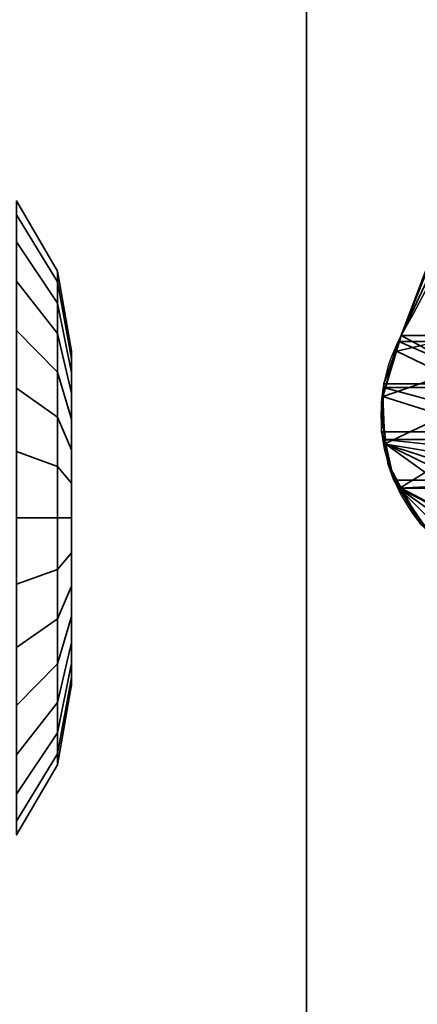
# Model space of a CAD drawing. Header units: millimetres. Extents: x -508 to 6708, y -115 to 193.
# Tile 37 of 256: x -313.85 to -312.67, y -6.05 to -3.12. Entities that reach past the tile are written whole.
import ezdxf

# ---------------------------------------------------------------- set-up
doc = ezdxf.new("R2010")
doc.units = ezdxf.units.MM
doc.layers.add('151', color=7, linetype='Continuous', true_color=0xffffff)

# ---------------------------------------------------------------- blocks, each defined once
blk = doc.blocks.new('UG_SURFACE_001')
at = {"layer": '151', "color": 252, "linetype": 'Continuous', "lineweight": 35}
for points in [[(507.5, -10, 2215.25), (507.5, 174.4, 2215.25), (-507.5, 174.4, 2215.25), (-507.5, -10, 2215.25)], [(-357.5, -10, 2065.2499), (-357.5, 174.4, 2065.2499), (357.5, 174.4, 2065.2499), (357.5, -10, 2065.2499)]]:
    blk.add_3dface(points, dxfattribs=at)
blk = doc.blocks.new('UG_SURFACE_082')
at = {"layer": '151', "color": 252, "linetype": 'Continuous', "lineweight": 35}
for points in [[(-313.7422, -3.9596, 1176.1197), (-313.7422, -3.8646, 1175.8273), (-313.8638, -3.6553, 1175.8493), (-313.8638, -3.7773, 1176.2249)], [(-313.7422, -3.8646, 1175.8273), (-313.7422, -3.8968, 1175.5215), (-313.8638, -3.6965, 1175.4564), (-313.8638, -3.6553, 1175.8493)], [(-313.7422, -3.9596, 993.1197), (-313.7422, -3.8646, 992.8273), (-313.8638, -3.6553, 992.8493), (-313.8638, -3.7773, 993.225)], [(-313.7422, -3.8646, 992.8273), (-313.7422, -3.8968, 992.5215), (-313.8638, -3.6965, 992.4564), (-313.8638, -3.6553, 992.8493)], [(-313.7422, -3.8968, 1175.5215), (-313.7422, -4.0505, 1175.2552), (-313.8638, -3.894, 1175.1144), (-313.8638, -3.6965, 1175.4564)], [(-313.7422, -3.8968, 992.5215), (-313.7422, -4.0505, 992.2552), (-313.8638, -3.894, 992.1144), (-313.8638, -3.6965, 992.4564)], [(-313.7422, -4.1654, 1176.3482), (-313.7422, -3.9596, 1176.1197), (-313.8638, -3.7773, 1176.2249), (-313.8638, -4.0416, 1176.5186)], [(-313.7422, -4.1654, 993.3482), (-313.7422, -3.9596, 993.1197), (-313.8638, -3.7773, 993.225), (-313.8638, -4.0416, 993.5185)], [(-313.7, -4.167, 1176), (-313.7, -4.1027, 1175.8022), (-313.7422, -3.8646, 1175.8273), (-313.7422, -3.9596, 1176.1197)], [(-313.7, -4.1027, 1175.8022), (-313.7, -4.1245, 1175.5955), (-313.7422, -3.8968, 1175.5215), (-313.7422, -3.8646, 1175.8273)], [(-313.7, -4.167, 993), (-313.7, -4.1027, 992.8023), (-313.7422, -3.8646, 992.8273), (-313.7422, -3.9596, 993.1197)], [(-313.7, -4.1027, 992.8023), (-313.7, -4.1245, 992.5955), (-313.7422, -3.8968, 992.5215), (-313.7422, -3.8646, 992.8273)], [(-313.7422, -4.0505, 1175.2552), (-313.7422, -4.2993, 1175.0745), (-313.8638, -4.2136, 1174.8822), (-313.8638, -3.894, 1175.1144)], [(-313.7422, -4.0505, 992.2552), (-313.7422, -4.2993, 992.0745), (-313.8638, -4.2136, 991.8822), (-313.8638, -3.894, 992.1144)], [(-313.7, -4.1245, 1175.5955), (-313.7, -4.2284, 1175.4154), (-313.7422, -4.0505, 1175.2552), (-313.7422, -3.8968, 1175.5215)], [(-313.7, -4.1245, 992.5955), (-313.7, -4.2284, 992.4154), (-313.7422, -4.0505, 992.2552), (-313.7422, -3.8968, 992.5215)], [(-313.7, -4.3061, 1176.1545), (-313.7, -4.167, 1176), (-313.7422, -3.9596, 1176.1197), (-313.7422, -4.1654, 1176.3482)], [(-313.7, -4.3061, 993.1545), (-313.7, -4.167, 993), (-313.7422, -3.9596, 993.1197), (-313.7422, -4.1654, 993.3482)], [(-313.7422, -4.4463, 1176.4733), (-313.7422, -4.1654, 1176.3482), (-313.8638, -4.0416, 1176.5186), (-313.8638, -4.4025, 1176.6791)], [(-313.7422, -4.4463, 993.4732), (-313.7422, -4.1654, 993.3482), (-313.8638, -4.0416, 993.5185), (-313.8638, -4.4025, 993.6792)], [(-313.7, -4.2284, 1175.4154), (-313.7, -4.3966, 1175.2932), (-313.7422, -4.2993, 1175.0745), (-313.7422, -4.0505, 1175.2552)], [(-313.7, -4.2284, 992.4154), (-313.7, -4.3966, 992.2932), (-313.7422, -4.2993, 992.0745), (-313.7422, -4.0505, 992.2552)], [(-313.7, -4.2284, 1175.4154), (-313.7, -4.1245, 1175.5955), (-313.7, -4.1027, 1175.8022), (-313.7, -4.6, 1175.75)], [(-313.7, -4.1027, 1175.8022), (-313.7, -4.167, 1176), (-313.7, -4.3061, 1176.1545), (-313.7, -4.6, 1175.75)], [(-313.7, -4.2284, 992.4154), (-313.7, -4.1245, 992.5955), (-313.7, -4.1027, 992.8023), (-313.7, -4.6, 992.75)], [(-313.7, -4.1027, 992.8023), (-313.7, -4.167, 993), (-313.7, -4.3061, 993.1545), (-313.7, -4.6, 992.75)], [(-313.7, -4.496, 1176.2391), (-313.7, -4.3061, 1176.1545), (-313.7422, -4.1654, 1176.3482), (-313.7422, -4.4463, 1176.4733)], [(-313.7, -4.496, 993.239), (-313.7, -4.3061, 993.1545), (-313.7422, -4.1654, 993.3482), (-313.7422, -4.4463, 993.4732)], [(-313.7422, -4.2993, 1175.0745), (-313.7422, -4.6, 1175.0106), (-313.8638, -4.6, 1174.8), (-313.8638, -4.2136, 1174.8822)], [(-313.7422, -4.2993, 992.0745), (-313.7422, -4.6, 992.0106), (-313.8638, -4.6, 991.8001), (-313.8638, -4.2136, 991.8822)], [(-313.7, -4.6, 1175.75), (-313.7, -4.3966, 1175.2932), (-313.7, -4.2284, 1175.4154)], [(-313.7, -4.6, 992.75), (-313.7, -4.3966, 992.2932), (-313.7, -4.2284, 992.4154)], [(-313.7, -4.3966, 1175.2932), (-313.7, -4.6, 1175.2501), (-313.7422, -4.6, 1175.0106), (-313.7422, -4.2993, 1175.0745)], [(-313.7, -4.3966, 992.2932), (-313.7, -4.6, 992.25), (-313.7422, -4.6, 992.0106), (-313.7422, -4.2993, 992.0745)], [(-313.7, -4.3061, 1176.1545), (-313.7, -4.496, 1176.2391), (-313.7, -4.704, 1176.2391), (-313.7, -4.6, 1175.75)], [(-313.7, -4.3061, 993.1545), (-313.7, -4.496, 993.239), (-313.7, -4.704, 993.239), (-313.7, -4.6, 992.75)], [(-313.7, -4.8034, 1175.2932), (-313.7, -4.6, 1175.2501), (-313.7, -4.3966, 1175.2932), (-313.7, -4.6, 1175.75)], [(-313.7, -4.8034, 992.2932), (-313.7, -4.6, 992.25), (-313.7, -4.3966, 992.2932), (-313.7, -4.6, 992.75)], [(-313.7422, -4.7537, 1176.4733), (-313.7422, -4.4463, 1176.4733), (-313.8638, -4.4025, 1176.6791), (-313.8638, -4.7975, 1176.6791)], [(-313.7422, -4.7537, 993.4732), (-313.7422, -4.4463, 993.4732), (-313.8638, -4.4025, 993.6792), (-313.8638, -4.7975, 993.6792)], [(-313.7, -4.704, 1176.2391), (-313.7, -4.496, 1176.2391), (-313.7422, -4.4463, 1176.4733), (-313.7422, -4.7537, 1176.4733)], [(-313.7, -4.704, 993.239), (-313.7, -4.496, 993.239), (-313.7422, -4.4463, 993.4732), (-313.7422, -4.7537, 993.4732)], [(-313.7422, -4.6, 1175.0106), (-313.7422, -4.9007, 1175.0745), (-313.8638, -4.9864, 1174.8822), (-313.8638, -4.6, 1174.8)], [(-313.7422, -4.6, 992.0106), (-313.7422, -4.9007, 992.0745), (-313.8638, -4.9864, 991.8822), (-313.8638, -4.6, 991.8001)], [(-313.7, -4.6, 1175.2501), (-313.7, -4.8034, 1175.2932), (-313.7422, -4.9007, 1175.0745), (-313.7422, -4.6, 1175.0106)], [(-313.7, -4.6, 992.25), (-313.7, -4.8034, 992.2932), (-313.7422, -4.9007, 992.0745), (-313.7422, -4.6, 992.0106)], [(-313.7, -4.704, 1176.2391), (-313.7, -4.8939, 1176.1545), (-313.7, -5.033, 1176), (-313.7, -4.6, 1175.75)], [(-313.7, -5.033, 1176), (-313.7, -5.0973, 1175.8022), (-313.7, -5.0755, 1175.5955), (-313.7, -4.6, 1175.75)], [(-313.7, -5.0755, 1175.5955), (-313.7, -4.9716, 1175.4154), (-313.7, -4.8034, 1175.2932), (-313.7, -4.6, 1175.75)], [(-313.7, -4.704, 993.239), (-313.7, -4.8939, 993.1545), (-313.7, -5.033, 993), (-313.7, -4.6, 992.75)], [(-313.7, -5.033, 993), (-313.7, -5.0973, 992.8023), (-313.7, -5.0755, 992.5955), (-313.7, -4.6, 992.75)], [(-313.7, -5.0755, 992.5955), (-313.7, -4.9716, 992.4154), (-313.7, -4.8034, 992.2932), (-313.7, -4.6, 992.75)], [(-313.7, -4.8939, 1176.1545), (-313.7, -4.704, 1176.2391), (-313.7422, -4.7537, 1176.4733), (-313.7422, -5.0346, 1176.3482)], [(-313.7, -4.8939, 993.1545), (-313.7, -4.704, 993.239), (-313.7422, -4.7537, 993.4732), (-313.7422, -5.0346, 993.3482)], [(-313.7422, -5.0346, 1176.3482), (-313.7422, -4.7537, 1176.4733), (-313.8638, -4.7975, 1176.6791), (-313.8638, -5.1584, 1176.5186)], [(-313.7422, -5.0346, 993.3482), (-313.7422, -4.7537, 993.4732), (-313.8638, -4.7975, 993.6792), (-313.8638, -5.1584, 993.5185)], [(-313.7, -4.8034, 1175.2932), (-313.7, -4.9716, 1175.4154), (-313.7422, -5.1495, 1175.2552), (-313.7422, -4.9007, 1175.0745)], [(-313.7, -4.8034, 992.2932), (-313.7, -4.9716, 992.4154), (-313.7422, -5.1495, 992.2552), (-313.7422, -4.9007, 992.0745)], [(-313.7, -5.033, 1176), (-313.7, -4.8939, 1176.1545), (-313.7422, -5.0346, 1176.3482), (-313.7422, -5.2404, 1176.1197)], [(-313.7, -5.033, 993), (-313.7, -4.8939, 993.1545), (-313.7422, -5.0346, 993.3482), (-313.7422, -5.2404, 993.1197)], [(-313.7422, -4.9007, 1175.0745), (-313.7422, -5.1495, 1175.2552), (-313.8638, -5.306, 1175.1144), (-313.8638, -4.9864, 1174.8822)], [(-313.7422, -4.9007, 992.0745), (-313.7422, -5.1495, 992.2552), (-313.8638, -5.306, 992.1144), (-313.8638, -4.9864, 991.8822)], [(-313.7, -4.9716, 1175.4154), (-313.7, -5.0755, 1175.5955), (-313.7422, -5.3032, 1175.5215), (-313.7422, -5.1495, 1175.2552)], [(-313.7, -4.9716, 992.4154), (-313.7, -5.0755, 992.5955), (-313.7422, -5.3032, 992.5215), (-313.7422, -5.1495, 992.2552)], [(-313.7422, -5.2404, 1176.1197), (-313.7422, -5.0346, 1176.3482), (-313.8638, -5.1584, 1176.5186), (-313.8638, -5.4227, 1176.2249)], [(-313.7422, -5.2404, 993.1197), (-313.7422, -5.0346, 993.3482), (-313.8638, -5.1584, 993.5185), (-313.8638, -5.4227, 993.225)], [(-313.7, -5.0973, 1175.8022), (-313.7, -5.033, 1176), (-313.7422, -5.2404, 1176.1197), (-313.7422, -5.3354, 1175.8273)], [(-313.7, -5.0973, 992.8023), (-313.7, -5.033, 993), (-313.7422, -5.2404, 993.1197), (-313.7422, -5.3354, 992.8273)], [(-313.7, -5.0755, 1175.5955), (-313.7, -5.0973, 1175.8022), (-313.7422, -5.3354, 1175.8273), (-313.7422, -5.3032, 1175.5215)], [(-313.7, -5.0755, 992.5955), (-313.7, -5.0973, 992.8023), (-313.7422, -5.3354, 992.8273), (-313.7422, -5.3032, 992.5215)], [(-313.7422, -5.1495, 1175.2552), (-313.7422, -5.3032, 1175.5215), (-313.8638, -5.5035, 1175.4564), (-313.8638, -5.306, 1175.1144)], [(-313.7422, -5.1495, 992.2552), (-313.7422, -5.3032, 992.5215), (-313.8638, -5.5035, 992.4564), (-313.8638, -5.306, 992.1144)], [(-313.7422, -5.3354, 1175.8273), (-313.7422, -5.2404, 1176.1197), (-313.8638, -5.4227, 1176.2249), (-313.8638, -5.5447, 1175.8493)], [(-313.7422, -5.3354, 992.8273), (-313.7422, -5.2404, 993.1197), (-313.8638, -5.4227, 993.225), (-313.8638, -5.5447, 992.8493)], [(-313.7422, -5.3032, 1175.5215), (-313.7422, -5.3354, 1175.8273), (-313.8638, -5.5447, 1175.8493), (-313.8638, -5.5035, 1175.4564)], [(-313.7422, -5.3032, 992.5215), (-313.7422, -5.3354, 992.8273), (-313.8638, -5.5447, 992.8493), (-313.8638, -5.5035, 992.4564)]]:
    blk.add_3dface(points, dxfattribs=at)
blk = doc.blocks.new('UG_SURFACE_084')
at = {"layer": '151', "color": 252, "linetype": 'Continuous', "lineweight": 35}
for points in [[(-314.5, 13.42, 2021.75), (-314.5, -21.92, 2021.75), (-313, -21.92, 2020.2501), (-313, 13.42, 2020.2501)], [(-313, 13.42, -7.75), (-313, -21.92, -7.75), (-314.5, -21.92, -7.75), (-314.5, 13.42, -7.75)], [(-313, -21.92, 2020.2501), (-313, -21.92, -7.75), (-313, 13.42, -7.75), (-313, 13.42, 2020.2501)]]:
    blk.add_3dface(points, dxfattribs=at)
blk = doc.blocks.new('UG_SURFACE_085')
at = {"layer": '151', "color": 252, "linetype": 'Continuous', "lineweight": 35}
for points in [[(-314.5, 13.42, 2021.75), (-314.5, -21.92, 2021.75), (-313, -21.92, 2020.2501), (-313, 13.42, 2020.2501)], [(-313, 13.42, -7.75), (-313, -21.92, -7.75), (-314.5, -21.92, -7.75), (-314.5, 13.42, -7.75)], [(-313, -21.92, 2020.2501), (-313, -21.92, -7.75), (-313, 13.42, -7.75), (-313, 13.42, 2020.2501)]]:
    blk.add_3dface(points, dxfattribs=at)
blk = doc.blocks.new('UG_SURFACE_086')
at = {"layer": '151', "color": 252, "linetype": 'Continuous', "lineweight": 35}
for points in [[(-314.5, -21.92, 2021.75), (314.5, -21.92, 2021.75), (314.5, 13.42, 2021.75), (-314.5, 13.42, 2021.75)], [(-314.5, -21.92, 2021.75), (-314.5, 13.42, 2021.75), (-313, 13.42, 2020.2501), (-313, -21.92, 2020.2501)], [(-313, -21.92, 2020.2501), (-313, 13.42, 2020.2501), (313, 13.42, 2020.2501), (313, -21.92, 2020.2501)]]:
    blk.add_3dface(points, dxfattribs=at)
blk = doc.blocks.new('UG_SURFACE_091')
at = {"layer": '151', "color": 252, "linetype": 'Continuous', "lineweight": 35}
for points in [[(-313.7422, -3.9596, 1176.1197), (-313.7422, -3.8646, 1175.8273), (-313.8638, -3.6553, 1175.8493), (-313.8638, -3.7773, 1176.2249)], [(-313.7422, -3.8646, 1175.8273), (-313.7422, -3.8968, 1175.5215), (-313.8638, -3.6965, 1175.4564), (-313.8638, -3.6553, 1175.8493)], [(-313.7422, -3.9596, 993.1197), (-313.7422, -3.8646, 992.8273), (-313.8638, -3.6553, 992.8493), (-313.8638, -3.7773, 993.225)], [(-313.7422, -3.8646, 992.8273), (-313.7422, -3.8968, 992.5215), (-313.8638, -3.6965, 992.4564), (-313.8638, -3.6553, 992.8493)], [(-313.7422, -3.8968, 1175.5215), (-313.7422, -4.0505, 1175.2552), (-313.8638, -3.894, 1175.1144), (-313.8638, -3.6965, 1175.4564)], [(-313.7422, -3.8968, 992.5215), (-313.7422, -4.0505, 992.2552), (-313.8638, -3.894, 992.1144), (-313.8638, -3.6965, 992.4564)], [(-313.7422, -4.1654, 1176.3482), (-313.7422, -3.9596, 1176.1197), (-313.8638, -3.7773, 1176.2249), (-313.8638, -4.0416, 1176.5186)], [(-313.7422, -4.1654, 993.3482), (-313.7422, -3.9596, 993.1197), (-313.8638, -3.7773, 993.225), (-313.8638, -4.0416, 993.5185)], [(-313.7, -4.167, 1176), (-313.7, -4.1027, 1175.8022), (-313.7422, -3.8646, 1175.8273), (-313.7422, -3.9596, 1176.1197)], [(-313.7, -4.1027, 1175.8022), (-313.7, -4.1245, 1175.5955), (-313.7422, -3.8968, 1175.5215), (-313.7422, -3.8646, 1175.8273)], [(-313.7, -4.167, 993), (-313.7, -4.1027, 992.8023), (-313.7422, -3.8646, 992.8273), (-313.7422, -3.9596, 993.1197)], [(-313.7, -4.1027, 992.8023), (-313.7, -4.1245, 992.5955), (-313.7422, -3.8968, 992.5215), (-313.7422, -3.8646, 992.8273)], [(-313.7422, -4.0505, 1175.2552), (-313.7422, -4.2993, 1175.0745), (-313.8638, -4.2136, 1174.8822), (-313.8638, -3.894, 1175.1144)], [(-313.7422, -4.0505, 992.2552), (-313.7422, -4.2993, 992.0745), (-313.8638, -4.2136, 991.8822), (-313.8638, -3.894, 992.1144)], [(-313.7, -4.1245, 1175.5955), (-313.7, -4.2284, 1175.4154), (-313.7422, -4.0505, 1175.2552), (-313.7422, -3.8968, 1175.5215)], [(-313.7, -4.1245, 992.5955), (-313.7, -4.2284, 992.4154), (-313.7422, -4.0505, 992.2552), (-313.7422, -3.8968, 992.5215)], [(-313.7, -4.3061, 1176.1545), (-313.7, -4.167, 1176), (-313.7422, -3.9596, 1176.1197), (-313.7422, -4.1654, 1176.3482)], [(-313.7, -4.3061, 993.1545), (-313.7, -4.167, 993), (-313.7422, -3.9596, 993.1197), (-313.7422, -4.1654, 993.3482)], [(-313.7422, -4.4463, 1176.4733), (-313.7422, -4.1654, 1176.3482), (-313.8638, -4.0416, 1176.5186), (-313.8638, -4.4025, 1176.6791)], [(-313.7422, -4.4463, 993.4732), (-313.7422, -4.1654, 993.3482), (-313.8638, -4.0416, 993.5185), (-313.8638, -4.4025, 993.6792)], [(-313.7, -4.2284, 1175.4154), (-313.7, -4.3966, 1175.2932), (-313.7422, -4.2993, 1175.0745), (-313.7422, -4.0505, 1175.2552)], [(-313.7, -4.2284, 992.4154), (-313.7, -4.3966, 992.2932), (-313.7422, -4.2993, 992.0745), (-313.7422, -4.0505, 992.2552)], [(-313.7, -4.2284, 1175.4154), (-313.7, -4.1245, 1175.5955), (-313.7, -4.1027, 1175.8022), (-313.7, -4.6, 1175.75)], [(-313.7, -4.1027, 1175.8022), (-313.7, -4.167, 1176), (-313.7, -4.3061, 1176.1545), (-313.7, -4.6, 1175.75)], [(-313.7, -4.2284, 992.4154), (-313.7, -4.1245, 992.5955), (-313.7, -4.1027, 992.8023), (-313.7, -4.6, 992.75)], [(-313.7, -4.1027, 992.8023), (-313.7, -4.167, 993), (-313.7, -4.3061, 993.1545), (-313.7, -4.6, 992.75)], [(-313.7, -4.496, 1176.2391), (-313.7, -4.3061, 1176.1545), (-313.7422, -4.1654, 1176.3482), (-313.7422, -4.4463, 1176.4733)], [(-313.7, -4.496, 993.239), (-313.7, -4.3061, 993.1545), (-313.7422, -4.1654, 993.3482), (-313.7422, -4.4463, 993.4732)], [(-313.7422, -4.2993, 1175.0745), (-313.7422, -4.6, 1175.0106), (-313.8638, -4.6, 1174.8), (-313.8638, -4.2136, 1174.8822)], [(-313.7422, -4.2993, 992.0745), (-313.7422, -4.6, 992.0106), (-313.8638, -4.6, 991.8001), (-313.8638, -4.2136, 991.8822)], [(-313.7, -4.6, 1175.75), (-313.7, -4.3966, 1175.2932), (-313.7, -4.2284, 1175.4154)], [(-313.7, -4.6, 992.75), (-313.7, -4.3966, 992.2932), (-313.7, -4.2284, 992.4154)], [(-313.7, -4.3966, 1175.2932), (-313.7, -4.6, 1175.2501), (-313.7422, -4.6, 1175.0106), (-313.7422, -4.2993, 1175.0745)], [(-313.7, -4.3966, 992.2932), (-313.7, -4.6, 992.25), (-313.7422, -4.6, 992.0106), (-313.7422, -4.2993, 992.0745)], [(-313.7, -4.3061, 1176.1545), (-313.7, -4.496, 1176.2391), (-313.7, -4.704, 1176.2391), (-313.7, -4.6, 1175.75)], [(-313.7, -4.3061, 993.1545), (-313.7, -4.496, 993.239), (-313.7, -4.704, 993.239), (-313.7, -4.6, 992.75)], [(-313.7, -4.8034, 1175.2932), (-313.7, -4.6, 1175.2501), (-313.7, -4.3966, 1175.2932), (-313.7, -4.6, 1175.75)], [(-313.7, -4.8034, 992.2932), (-313.7, -4.6, 992.25), (-313.7, -4.3966, 992.2932), (-313.7, -4.6, 992.75)], [(-313.7422, -4.7537, 1176.4733), (-313.7422, -4.4463, 1176.4733), (-313.8638, -4.4025, 1176.6791), (-313.8638, -4.7975, 1176.6791)], [(-313.7422, -4.7537, 993.4732), (-313.7422, -4.4463, 993.4732), (-313.8638, -4.4025, 993.6792), (-313.8638, -4.7975, 993.6792)], [(-313.7, -4.704, 1176.2391), (-313.7, -4.496, 1176.2391), (-313.7422, -4.4463, 1176.4733), (-313.7422, -4.7537, 1176.4733)], [(-313.7, -4.704, 993.239), (-313.7, -4.496, 993.239), (-313.7422, -4.4463, 993.4732), (-313.7422, -4.7537, 993.4732)], [(-313.7422, -4.6, 1175.0106), (-313.7422, -4.9007, 1175.0745), (-313.8638, -4.9864, 1174.8822), (-313.8638, -4.6, 1174.8)], [(-313.7422, -4.6, 992.0106), (-313.7422, -4.9007, 992.0745), (-313.8638, -4.9864, 991.8822), (-313.8638, -4.6, 991.8001)], [(-313.7, -4.6, 1175.2501), (-313.7, -4.8034, 1175.2932), (-313.7422, -4.9007, 1175.0745), (-313.7422, -4.6, 1175.0106)], [(-313.7, -4.6, 992.25), (-313.7, -4.8034, 992.2932), (-313.7422, -4.9007, 992.0745), (-313.7422, -4.6, 992.0106)], [(-313.7, -4.704, 1176.2391), (-313.7, -4.8939, 1176.1545), (-313.7, -5.033, 1176), (-313.7, -4.6, 1175.75)], [(-313.7, -5.033, 1176), (-313.7, -5.0973, 1175.8022), (-313.7, -5.0755, 1175.5955), (-313.7, -4.6, 1175.75)], [(-313.7, -5.0755, 1175.5955), (-313.7, -4.9716, 1175.4154), (-313.7, -4.8034, 1175.2932), (-313.7, -4.6, 1175.75)], [(-313.7, -4.704, 993.239), (-313.7, -4.8939, 993.1545), (-313.7, -5.033, 993), (-313.7, -4.6, 992.75)], [(-313.7, -5.033, 993), (-313.7, -5.0973, 992.8023), (-313.7, -5.0755, 992.5955), (-313.7, -4.6, 992.75)], [(-313.7, -5.0755, 992.5955), (-313.7, -4.9716, 992.4154), (-313.7, -4.8034, 992.2932), (-313.7, -4.6, 992.75)], [(-313.7, -4.8939, 1176.1545), (-313.7, -4.704, 1176.2391), (-313.7422, -4.7537, 1176.4733), (-313.7422, -5.0346, 1176.3482)], [(-313.7, -4.8939, 993.1545), (-313.7, -4.704, 993.239), (-313.7422, -4.7537, 993.4732), (-313.7422, -5.0346, 993.3482)], [(-313.7422, -5.0346, 1176.3482), (-313.7422, -4.7537, 1176.4733), (-313.8638, -4.7975, 1176.6791), (-313.8638, -5.1584, 1176.5186)], [(-313.7422, -5.0346, 993.3482), (-313.7422, -4.7537, 993.4732), (-313.8638, -4.7975, 993.6792), (-313.8638, -5.1584, 993.5185)], [(-313.7, -4.8034, 1175.2932), (-313.7, -4.9716, 1175.4154), (-313.7422, -5.1495, 1175.2552), (-313.7422, -4.9007, 1175.0745)], [(-313.7, -4.8034, 992.2932), (-313.7, -4.9716, 992.4154), (-313.7422, -5.1495, 992.2552), (-313.7422, -4.9007, 992.0745)], [(-313.7, -5.033, 1176), (-313.7, -4.8939, 1176.1545), (-313.7422, -5.0346, 1176.3482), (-313.7422, -5.2404, 1176.1197)], [(-313.7, -5.033, 993), (-313.7, -4.8939, 993.1545), (-313.7422, -5.0346, 993.3482), (-313.7422, -5.2404, 993.1197)], [(-313.7422, -4.9007, 1175.0745), (-313.7422, -5.1495, 1175.2552), (-313.8638, -5.306, 1175.1144), (-313.8638, -4.9864, 1174.8822)], [(-313.7422, -4.9007, 992.0745), (-313.7422, -5.1495, 992.2552), (-313.8638, -5.306, 992.1144), (-313.8638, -4.9864, 991.8822)], [(-313.7, -4.9716, 1175.4154), (-313.7, -5.0755, 1175.5955), (-313.7422, -5.3032, 1175.5215), (-313.7422, -5.1495, 1175.2552)], [(-313.7, -4.9716, 992.4154), (-313.7, -5.0755, 992.5955), (-313.7422, -5.3032, 992.5215), (-313.7422, -5.1495, 992.2552)], [(-313.7422, -5.2404, 1176.1197), (-313.7422, -5.0346, 1176.3482), (-313.8638, -5.1584, 1176.5186), (-313.8638, -5.4227, 1176.2249)], [(-313.7422, -5.2404, 993.1197), (-313.7422, -5.0346, 993.3482), (-313.8638, -5.1584, 993.5185), (-313.8638, -5.4227, 993.225)], [(-313.7, -5.0973, 1175.8022), (-313.7, -5.033, 1176), (-313.7422, -5.2404, 1176.1197), (-313.7422, -5.3354, 1175.8273)], [(-313.7, -5.0973, 992.8023), (-313.7, -5.033, 993), (-313.7422, -5.2404, 993.1197), (-313.7422, -5.3354, 992.8273)], [(-313.7, -5.0755, 1175.5955), (-313.7, -5.0973, 1175.8022), (-313.7422, -5.3354, 1175.8273), (-313.7422, -5.3032, 1175.5215)], [(-313.7, -5.0755, 992.5955), (-313.7, -5.0973, 992.8023), (-313.7422, -5.3354, 992.8273), (-313.7422, -5.3032, 992.5215)], [(-313.7422, -5.1495, 1175.2552), (-313.7422, -5.3032, 1175.5215), (-313.8638, -5.5035, 1175.4564), (-313.8638, -5.306, 1175.1144)], [(-313.7422, -5.1495, 992.2552), (-313.7422, -5.3032, 992.5215), (-313.8638, -5.5035, 992.4564), (-313.8638, -5.306, 992.1144)], [(-313.7422, -5.3354, 1175.8273), (-313.7422, -5.2404, 1176.1197), (-313.8638, -5.4227, 1176.2249), (-313.8638, -5.5447, 1175.8493)], [(-313.7422, -5.3354, 992.8273), (-313.7422, -5.2404, 993.1197), (-313.8638, -5.4227, 993.225), (-313.8638, -5.5447, 992.8493)], [(-313.7422, -5.3032, 1175.5215), (-313.7422, -5.3354, 1175.8273), (-313.8638, -5.5447, 1175.8493), (-313.8638, -5.5035, 1175.4564)], [(-313.7422, -5.3032, 992.5215), (-313.7422, -5.3354, 992.8273), (-313.8638, -5.5447, 992.8493), (-313.8638, -5.5035, 992.4564)]]:
    blk.add_3dface(points, dxfattribs=at)
blk = doc.blocks.new('UG_SURFACE_092')
at = {"layer": '151', "color": 7, "linetype": 'Continuous', "lineweight": 35}
for points in [[(-312.4168, -3.2645, 2019.6667), (-312.7183, -4.0566, 2019.9683), (-312.7351, -4.1036, 2019.9852), (-311.6576, -3.8528, 2018.9075)], [(-312.7183, -4.0566, -7.75), (-312.7183, -4.0566, 2019.9683), (-312.4168, -3.2645, 2019.6667)], [(-312.4168, -3.2645, 2019.6667), (-312.5024, -3.5976, -7.75), (-312.7183, -4.0566, -7.75)], [(-312.7183, -4.0566, -7.75), (-312.5024, -3.5976, -7.75), (-311.6731, -3.8554, -7.75), (-311.8398, -4.5319, -7.75)], [(-312.7715, -4.2381, 2020.0214), (-312.7762, -4.3434, 2020.0262), (-312.7671, -4.379, 2020.0171), (-311.6576, -3.8528, 2018.9075)], [(-312.7351, -4.1036, 2019.9852), (-312.7699, -4.2006, 2020.0198), (-312.7715, -4.2381, 2020.0214), (-311.6576, -3.8528, 2018.9075)], [(-311.6576, -3.8528, 2018.9075), (-312.7671, -4.379, 2020.0171), (-312.7395, -4.4879, 2019.9895), (-312.7241, -4.5127, 2019.974)], [(-311.6576, -3.8528, 2018.9075), (-312.7241, -4.5127, 2019.974), (-312.6571, -4.6207, 2019.907), (-312.6361, -4.6376, 2019.886)], [(-312.7321, -4.1027, -7.75), (-312.7351, -4.1036, 2019.9852), (-312.7183, -4.0566, 2019.9683)], [(-312.7183, -4.0566, 2019.9683), (-312.7183, -4.0566, -7.75), (-312.7321, -4.1027, -7.75)], [(-311.8398, -4.5319, -7.75), (-312.7321, -4.1027, -7.75), (-312.7183, -4.0566, -7.75)], [(-312.7351, -4.1036, 2019.9852), (-312.7321, -4.1027, -7.75), (-312.7726, -4.2386, -7.75)], [(-312.7726, -4.2386, -7.75), (-312.7321, -4.1027, -7.75), (-311.8398, -4.5319, -7.75)], [(-312.7726, -4.2386, -7.75), (-312.7699, -4.2006, 2020.0198), (-312.7351, -4.1036, 2019.9852)], [(-312.7726, -4.2386, -7.75), (-312.7715, -4.2381, 2020.0214), (-312.7699, -4.2006, 2020.0198)], [(-312.7726, -4.2386, -7.75), (-312.7771, -4.2537, -7.75), (-312.7671, -4.379, 2020.0171)], [(-311.8398, -4.5319, -7.75), (-312.7638, -4.3802, -7.75), (-312.7771, -4.2537, -7.75), (-312.7726, -4.2386, -7.75)], [(-312.7771, -4.2537, -7.75), (-312.7638, -4.3802, -7.75), (-312.7671, -4.379, 2020.0171)], [(-312.7762, -4.3434, 2020.0262), (-312.7715, -4.2381, 2020.0214), (-312.7726, -4.2386, -7.75)], [(-312.7671, -4.379, 2020.0171), (-312.7762, -4.3434, 2020.0262), (-312.7726, -4.2386, -7.75)], [(-312.7395, -4.4879, 2019.9895), (-312.7671, -4.379, 2020.0171), (-312.7638, -4.3802, -7.75)], [(-312.7638, -4.3802, -7.75), (-312.7578, -4.4365, -7.75), (-312.7395, -4.4879, 2019.9895)], [(-312.7638, -4.3802, -7.75), (-311.9343, -4.6483, -7.75), (-311.9568, -4.676, -7.75), (-312.053, -4.7278, -7.75)], [(-312.053, -4.7278, -7.75), (-312.1366, -4.7728, -7.75), (-312.2073, -4.7803, -7.75), (-312.7638, -4.3802, -7.75)], [(-312.7638, -4.3802, -7.75), (-311.8398, -4.5319, -7.75), (-311.9343, -4.6483, -7.75)], [(-312.7177, -4.511, -7.75), (-312.7578, -4.4365, -7.75), (-312.7638, -4.3802, -7.75), (-312.2073, -4.7803, -7.75)], [(-312.7578, -4.4365, -7.75), (-312.7177, -4.511, -7.75), (-312.7241, -4.5127, 2019.974)], [(-312.7241, -4.5127, 2019.974), (-312.7395, -4.4879, 2019.9895), (-312.7578, -4.4365, -7.75)], [(-312.6571, -4.6207, 2019.907), (-312.7241, -4.5127, 2019.974), (-312.7177, -4.511, -7.75)], [(-312.7177, -4.511, -7.75), (-312.661, -4.6162, -7.75), (-312.6571, -4.6207, 2019.907)], [(-312.6345, -4.6377, -7.75), (-312.661, -4.6162, -7.75), (-312.7177, -4.511, -7.75), (-312.2073, -4.7803, -7.75)]]:
    blk.add_3dface(points, dxfattribs=at)
blk = doc.blocks.new('UG_SURFACE_093')
at = {"layer": '151', "color": 7, "linetype": 'Continuous', "lineweight": 35}
for points in [[(-311.8236, -4.4661, 2019.0735), (-312.7246, -4.0742, 2019.9747), (-312.7183, -4.0566, 2019.9683), (-312.3904, -3.2315, 2019.6404)], [(-312.3904, -3.2315, 2019.6404), (-312.7183, -4.0566, 2019.9683), (312.7183, -4.0566, 2019.9683)], [(-312.7703, -4.2114, 2020.0202), (-312.7699, -4.2006, 2020.0198), (-312.7246, -4.0742, 2019.9747), (-311.8236, -4.4661, 2019.0735)], [(312.7699, -4.2006, 2020.0198), (312.7246, -4.0742, 2019.9747), (-312.7246, -4.0742, 2019.9747), (-312.7699, -4.2006, 2020.0198)], [(312.7183, -4.0566, 2019.9683), (-312.7183, -4.0566, 2019.9683), (-312.7246, -4.0742, 2019.9747), (312.7246, -4.0742, 2019.9747)], [(-311.8236, -4.4661, 2019.0735), (-312.7704, -4.3663, 2020.0205), (-312.7762, -4.3434, 2020.0262), (-312.7703, -4.2114, 2020.0202)], [(312.7762, -4.3434, 2020.0262), (-312.7703, -4.2114, 2020.0202), (-312.7762, -4.3434, 2020.0262)], [(-312.7703, -4.2114, 2020.0202), (312.7703, -4.2114, 2020.0202), (312.7699, -4.2006, 2020.0198)], [(-312.7699, -4.2006, 2020.0198), (-312.7703, -4.2114, 2020.0202), (312.7699, -4.2006, 2020.0198)], [(312.7762, -4.3434, 2020.0262), (312.7703, -4.2114, 2020.0202), (-312.7703, -4.2114, 2020.0202)], [(-312.7762, -4.3434, 2020.0262), (-312.7704, -4.3663, 2020.0205), (312.7704, -4.3663, 2020.0205), (312.7762, -4.3434, 2020.0262)], [(-312.7251, -4.5111, 2019.9752), (-312.7395, -4.4879, 2019.9895), (-312.7704, -4.3663, 2020.0205), (-311.8236, -4.4661, 2019.0735)], [(312.7704, -4.3663, 2020.0205), (-312.7704, -4.3663, 2020.0205), (-312.7395, -4.4879, 2019.9895)], [(312.7395, -4.4879, 2019.9895), (312.7704, -4.3663, 2020.0205), (-312.7395, -4.4879, 2019.9895)], [(-312.7395, -4.4879, 2019.9895), (-312.7251, -4.5111, 2019.9752), (312.7251, -4.5111, 2019.9752), (312.7395, -4.4879, 2019.9895)], [(-312.7251, -4.5111, 2019.9752), (-311.8236, -4.4661, 2019.0735), (-312.0605, -4.7319, 2019.3105), (-312.2073, -4.7755, 2019.4573)], [(-312.7251, -4.5111, 2019.9752), (-312.5004, -4.7372, 2019.7504), (-312.5169, -4.7332, 2019.7668), (-312.6413, -4.6334, 2019.8913)], [(-312.7251, -4.5111, 2019.9752), (-312.2073, -4.7755, 2019.4573), (-312.2678, -4.7935, 2019.5179), (-312.36, -4.7712, 2019.6099)], [(-312.36, -4.7712, 2019.6099), (-312.5004, -4.7372, 2019.7504), (-312.7251, -4.5111, 2019.9752)], [(-312.6413, -4.6334, 2019.8913), (-312.6571, -4.6207, 2019.907), (-312.7251, -4.5111, 2019.9752)], [(312.7251, -4.5111, 2019.9752), (-312.7251, -4.5111, 2019.9752), (-312.6571, -4.6207, 2019.907)]]:
    blk.add_3dface(points, dxfattribs=at)

msp = doc.modelspace()

# ---------------------------------------------------------------- linework, layer by layer
at = {"layer": '151', "color": 253, "linetype": 'Continuous', "lineweight": -3}
for p, q in [((-313, 13.42, -7.75), (-313, -21.92, -7.75)), ((-313, -21.92, 2020.25), (-313, 13.42, 2020.25)), ((-313, 13.42, -7.75), (-313, -21.92, -7.75)), ((-313, -21.92, 2020.25), (-313, 13.42, 2020.25)), ((-313, -21.92, 2020.25), (-313, 13.42, 2020.25)), ((-313, 13.42, -7.75), (-313, -21.92, -7.75)), ((312.7183, -4.0566, 2019.9683), (-312.7183, -4.0566, 2019.9683)), ((-312.7183, -4.0566, 2019.9683), (-312.7183, -4.0566, -7.75))]:
    msp.add_line(p, q, dxfattribs=at)
at = {"layer": '151', "color": 253, "linetype": 'Continuous', "lineweight": -3, "extrusion": (-1, 0, 0)}
msp.add_circle((4.6, 992.75, 313.7), 0.5, dxfattribs=at)
msp.add_circle((4.6, 992.75, 313.7), 0.5, dxfattribs=at)
at = {"layer": '151', "color": 253, "linetype": 'Continuous', "lineweight": -3, "extrusion": (1, 0, 0)}
msp.add_circle((-4.6, 1175.75, -313.7), 0.5, dxfattribs=at)
msp.add_circle((-4.6, 1175.75, -313.7), 0.5, dxfattribs=at)
at = {"layer": '151', "color": 253, "linetype": 'Continuous', "lineweight": -3}
for points in [[(-312.175, 1.6459, 2019.425), (-312.2322, -0.3303, 2019.4822), (-311.9096, -2.668, 2019.1596), (-312.7183, -4.0566, 2019.9683)], [(-312.175, 1.6459, -7.75), (-312.2322, -0.3303, -7.75), (-311.9096, -2.668, -7.75), (-312.7183, -4.0566, -7.75)], [(-312.7183, -4.0566, 2019.9683), (-311.9096, -2.668, 2019.1596), (-312.2322, -0.3303, 2019.4822), (-312.175, 1.6459, 2019.425)], [(-312.7183, -4.0566, 2019.9683), (-312.8497, -4.2988, 2020.0997), (-312.7594, -4.602, 2020.0094), (-312.5169, -4.7332, 2019.7669)], [(-312.7183, -4.0566, -7.75), (-312.8497, -4.2988, -7.75), (-312.7594, -4.602, -7.75), (-312.5169, -4.7332, -7.75)], [(-312.7183, -4.0566, 2019.9683), (-312.8497, -4.2988, 2020.0997), (-312.7594, -4.602, 2020.0094), (-312.5169, -4.7332, 2019.7669)]]:
    msp.add_open_spline(points, degree=3, dxfattribs=at)

# ---------------------------------------------------------------- block references
for name in ['UG_SURFACE_001', 'UG_SURFACE_084', 'UG_SURFACE_085', 'UG_SURFACE_086', 'UG_SURFACE_092', 'UG_SURFACE_093', 'UG_SURFACE_082', 'UG_SURFACE_091']:
    msp.add_blockref(name, (0, 0), dxfattribs=at)

doc.saveas('drawing.dxf')
